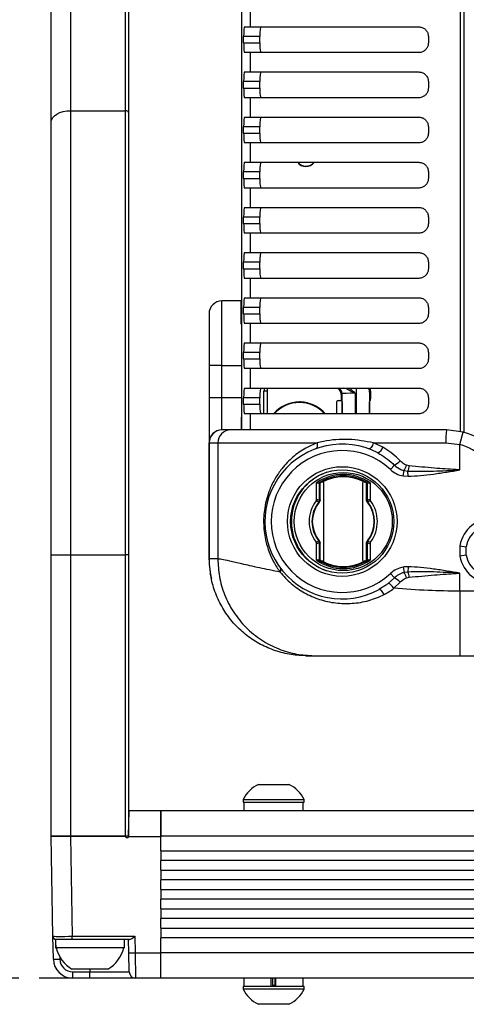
# Model space of a CAD drawing. Header units: millimetres. Extents: x 9 to 583, y 10 to 410.
# Tile 88 of 122: x 361 to 375, y 279 to 310. Entities that reach past the tile are written whole.
import ezdxf

# ---------------------------------------------------------------- set-up
doc = ezdxf.new("R2010")
doc.units = ezdxf.units.MM
doc.linetypes.add('HIDDEN', pattern=[1.905, 1.27, -0.635])
doc.layers.add('DEFAULT_2', color=5, linetype='HIDDEN')
doc.styles.add('SLDTEXTSTYLE0', font='TXT', dxfattribs={"width": 0.605})
doc.dimstyles.new('SLDDIMSTYLE0', dxfattribs={"dimtxt": 5, "dimasz": 3, "dimexe": 0, "dimexo": 0.0625, "dimgap": 1.25, "dimtad": 1, "dimlfac": 5, "dimrnd": 1e-09, "dimzin": 12, "dimdsep": 46, "dimtxsty": 'SLDTEXTSTYLE0', "dimsah": 1, "dimcen": 0.09, "dimadec": 0, "dimazin": 3, "dimtfac": 1, "dimtofl": 0, "dimtmove": 0, "dimatfit": 3, "dimfxl": 0, "dimfrac": 2, "dimtolj": 1, "dimtzin": 12, "dimarcsym": 0})

# ---------------------------------------------------------------- blocks, each defined once
blk = doc.blocks.new('_D')
at = {"layer": 'DEFAULT_2'}
for p, q in [((356.152, 327.913), (347.462, 327.913)), ((348.462, 327.913), (348.462, 279.913)), ((364.963, 279.913), (347.462, 279.913))]:
    blk.add_line(p, q, dxfattribs=at)
for points in [[(348.462, 327.913), (347.862, 324.913), (349.062, 324.913)], [(348.462, 279.913), (349.062, 282.913), (347.862, 282.913)]]:
    blk.add_solid(points, dxfattribs=at)
at = {"layer": 'DEFAULT_2', "insert": (342.017, 297.758), "char_height": 5, "attachment_point": 1, "rotation": 90, "style": 'SLDTEXTSTYLE0'}
blk.add_mtext('240', dxfattribs=at)

msp = doc.modelspace()

# ---------------------------------------------------------------- linework, layer by layer
at = {"color": 8, "linetype": 'Continuous', "lineweight": 25}
for p, q in [((374.8629, 296.8564), (374.8629, 358.9698)), ((368.8629, 298.1148), (368.8629, 297.4131)), ((371.1892, 297.4131), (371.1892, 298.0394)), ((371.5891, 298.0497), (371.5891, 297.4131)), ((371.6366, 297.4131), (371.6366, 298.2131)), ((368.3452, 296.9131), (368.3452, 297.4131)), ((364.4627, 284.3006), (364.4629, 284.3122)), ((362.4281, 280.5736), (362.4293, 280.5026)), ((363.3629, 280.1931), (363.3629, 280.1096)), ((369.0228, 279.6931), (369.1029, 279.6931))]:
    msp.add_line(p, q, dxfattribs=at)
at = {"color": 7, "linetype": 'Continuous', "lineweight": 25}
for p, q in [((374.9629, 358.9852), (374.9629, 296.841)), ((362.7629, 325.8729), (362.7629, 306.81)), ((364.4629, 306.81), (364.4629, 325.8729)), ((364.5629, 325.8155), (364.5629, 306.7527)), ((362.1629, 306.4659), (362.1629, 325.5287)), ((368.0629, 314.2131), (368.0629, 297.3131)), ((368.0716, 296.9131), (368.0716, 314.0131)), ((368.3452, 309.4131), (368.3452, 310.0131)), ((368.1591, 309.4131), (368.3452, 309.4131)), ((368.3452, 309.4131), (373.5629, 309.4131)), ((368.1328, 308.9131), (368.1328, 309.1131)), ((368.6348, 309.1131), (368.1328, 309.1131)), ((368.6348, 308.9131), (368.6348, 309.1131)), ((373.8629, 309.1131), (373.8629, 308.9131)), ((368.1328, 308.9131), (368.6348, 308.9131)), ((368.3452, 308.6131), (368.1591, 308.6131)), ((368.3452, 308.0131), (368.3452, 308.6131)), ((373.5629, 308.6131), (368.3452, 308.6131)), ((368.1591, 308.0131), (368.3452, 308.0131)), ((368.3452, 308.0131), (373.5629, 308.0131)), ((368.1328, 307.5131), (368.1328, 307.7131)), ((368.6348, 307.7131), (368.1328, 307.7131)), ((368.1328, 307.5131), (368.6348, 307.5131)), ((368.6348, 307.5131), (368.6348, 307.7131)), ((373.8629, 307.7131), (373.8629, 307.5131)), ((368.3452, 307.2131), (368.1591, 307.2131)), ((368.3452, 306.6131), (368.3452, 307.2131)), ((373.5629, 307.2131), (368.3452, 307.2131)), ((362.7629, 306.81), (362.7629, 293.0442)), ((362.7629, 306.81), (364.4629, 306.81)), ((364.4629, 293.0442), (364.4629, 306.81)), ((364.5629, 306.7527), (364.5629, 293.0442)), ((368.1591, 306.6131), (368.3452, 306.6131)), ((368.3452, 306.6131), (373.5629, 306.6131)), ((362.1629, 293.0442), (362.1629, 306.4659)), ((368.1328, 306.1131), (368.1328, 306.3131)), ((368.6348, 306.3131), (368.1328, 306.3131)), ((368.6348, 306.1131), (368.6348, 306.3131)), ((373.8629, 306.3131), (373.8629, 306.1131)), ((368.1328, 306.1131), (368.6348, 306.1131)), ((368.3452, 305.8131), (368.1591, 305.8131)), ((368.3452, 305.2131), (368.3452, 305.8131)), ((373.5629, 305.8131), (368.3452, 305.8131)), ((368.1591, 305.2131), (368.3452, 305.2131)), ((368.3452, 305.2131), (373.5629, 305.2131)), ((368.1328, 304.7131), (368.1328, 304.9131)), ((368.6348, 304.9131), (368.1328, 304.9131)), ((368.1328, 304.7131), (368.6348, 304.7131)), ((368.6348, 304.7131), (368.6348, 304.9131)), ((373.8629, 304.9131), (373.8629, 304.7131)), ((368.3452, 304.4131), (368.1591, 304.4131)), ((368.3452, 303.8131), (368.3452, 304.4131)), ((373.5629, 304.4131), (368.3452, 304.4131)), ((368.1591, 303.8131), (368.3452, 303.8131)), ((368.3452, 303.8131), (373.5629, 303.8131)), ((368.1328, 303.3131), (368.1328, 303.5131)), ((368.6348, 303.5131), (368.1328, 303.5131)), ((368.6348, 303.3131), (368.6348, 303.5131)), ((373.8629, 303.5131), (373.8629, 303.3131)), ((368.1328, 303.3131), (368.6348, 303.3131)), ((368.3452, 303.0131), (368.1591, 303.0131)), ((368.3452, 302.4131), (368.3452, 303.0131)), ((373.5629, 303.0131), (368.3452, 303.0131)), ((368.1591, 302.4131), (368.3452, 302.4131)), ((368.3452, 302.4131), (373.5629, 302.4131)), ((368.1328, 301.9131), (368.1328, 302.1131)), ((368.6348, 302.1131), (368.1328, 302.1131)), ((368.6348, 301.9131), (368.6348, 302.1131)), ((373.8629, 302.1131), (373.8629, 301.9131)), ((368.1328, 301.9131), (368.6348, 301.9131)), ((368.3452, 301.6131), (368.1591, 301.6131)), ((368.3452, 301.0131), (368.3452, 301.6131)), ((373.5629, 301.6131), (368.3452, 301.6131)), ((367.459, 298.9131), (367.459, 300.9131)), ((368.0495, 300.9131), (367.459, 300.9131)), ((368.0495, 300.9131), (368.0495, 300.1892)), ((368.0495, 300.9131), (368.0629, 300.9131)), ((368.1591, 301.0131), (368.3452, 301.0131)), ((368.3452, 301.0131), (373.5629, 301.0131)), ((367.059, 300.5131), (367.059, 298.9131)), ((368.1328, 300.5131), (368.1328, 300.7131)), ((368.6348, 300.7131), (368.1328, 300.7131)), ((368.1328, 300.5131), (368.6348, 300.5131)), ((368.6348, 300.5131), (368.6348, 300.7131)), ((373.8629, 300.7131), (373.8629, 300.5131)), ((368.3452, 300.2131), (368.1591, 300.2131)), ((368.3452, 299.6131), (368.3452, 300.2131)), ((373.5629, 300.2131), (368.3452, 300.2131)), ((368.1591, 299.6131), (368.3452, 299.6131)), ((368.3452, 299.6131), (373.5629, 299.6131)), ((368.1328, 299.1131), (368.1328, 299.3131)), ((368.6348, 299.3131), (368.1328, 299.3131)), ((368.6348, 299.1131), (368.6348, 299.3131)), ((373.8629, 299.3131), (373.8629, 299.1131)), ((367.459, 298.9131), (367.059, 298.9131)), ((367.059, 298.9131), (367.059, 297.9131)), ((367.459, 298.9131), (368.0629, 298.9131)), ((367.459, 297.9131), (367.459, 298.9131)), ((368.1328, 299.1131), (368.6348, 299.1131)), ((368.3452, 298.8131), (368.1591, 298.8131)), ((368.3452, 298.2131), (368.3452, 298.8131)), ((373.5629, 298.8131), (368.3452, 298.8131)), ((368.1591, 298.2131), (368.3452, 298.2131)), ((368.3452, 298.2131), (373.5629, 298.2131)), ((368.7629, 298.1148), (368.7629, 298.12)), ((368.8629, 298.1148), (368.7629, 298.1148)), ((368.7629, 297.4131), (368.7629, 298.1148)), ((371.1892, 298.0394), (371.1629, 298.0131)), ((371.1629, 298.0131), (371.1629, 297.8302)), ((372.0698, 298.1202), (372.0365, 298.0869)), ((372.0365, 298.0869), (372.0365, 297.4131)), ((372.0698, 298.1202), (372.0698, 297.8765)), ((367.059, 297.9131), (367.059, 296.5158)), ((367.459, 297.9131), (367.059, 297.9131)), ((367.459, 296.9151), (367.459, 297.9131)), ((368.0629, 297.9131), (367.459, 297.9131)), ((368.1328, 297.7131), (368.1328, 297.9131)), ((368.6348, 297.9131), (368.1328, 297.9131)), ((368.1328, 297.7131), (368.6348, 297.7131)), ((368.6348, 297.7131), (368.6348, 297.9131)), ((369.8629, 297.7811), (369.8629, 297.7631)), ((370.013, 297.7705), (370.013, 297.7523)), ((371.0229, 297.4131), (371.0229, 297.7902)), ((371.0628, 297.8302), (371.1629, 297.8302)), ((371.1629, 297.8302), (371.1819, 297.8112)), ((371.1871, 297.706), (371.1871, 297.4131)), ((372.0386, 297.4131), (372.0386, 297.706)), ((372.0439, 297.8112), (372.0692, 297.8365)), ((373.8629, 297.9131), (373.8629, 297.7131)), ((368.3452, 297.4131), (368.1591, 297.4131)), ((373.5629, 297.4131), (368.3452, 297.4131)), ((368.0629, 296.9131), (368.0629, 297.3131)), ((367.4614, 296.9131), (367.459, 296.9151)), ((367.4651, 296.9131), (367.4614, 296.9131)), ((367.7302, 296.9131), (367.4651, 296.9131)), ((374.4306, 296.9131), (367.7302, 296.9131)), ((374.9462, 296.8455), (374.4306, 296.9131)), ((374.8431, 296.459), (374.9462, 296.8455)), ((367.059, 296.5158), (367.059, 292.9131)), ((367.059, 296.5158), (367.062, 296.5131)), ((367.062, 296.5131), (367.0666, 296.5131)), ((367.0666, 296.5131), (367.3318, 296.5131)), ((367.0666, 292.9131), (367.0666, 296.5131)), ((367.3318, 296.5131), (370.4097, 296.5131)), ((367.3318, 296.5131), (367.3318, 292.9131)), ((372.4505, 296.3812), (372.1593, 296.5131)), ((372.1593, 296.5131), (374.4075, 296.5131)), ((374.4075, 296.5131), (374.8431, 296.459)), ((374.8431, 295.6731), (374.8431, 296.459)), ((372.6858, 295.6864), (372.8103, 295.8207)), ((373.0807, 295.4871), (373.1123, 295.654)), ((373.1123, 295.654), (373.2307, 295.6386)), ((373.2678, 295.8025), (373.1879, 295.8209)), ((373.2352, 295.4748), (373.2307, 295.6386)), ((370.4339, 295.2519), (370.3932, 295.2734)), ((370.3932, 294.7569), (370.3932, 295.2734)), ((370.4831, 294.7352), (370.4831, 295.2829)), ((370.4951, 295.2898), (370.4951, 294.7352)), ((370.5139, 295.2791), (370.5049, 295.2633)), ((370.5049, 294.7473), (370.5049, 295.2633)), ((370.5408, 295.2843), (370.5318, 295.2895)), ((370.6229, 292.8845), (370.6229, 295.2618)), ((371.8229, 295.2618), (371.8229, 292.8845)), ((371.9139, 295.2895), (371.9049, 295.2843)), ((371.9408, 295.2633), (371.9318, 295.2791)), ((371.9408, 294.7473), (371.9408, 295.2633)), ((371.9506, 294.7352), (371.9506, 295.2898)), ((371.9626, 295.2829), (371.9626, 294.7352)), ((372.0525, 295.2734), (372.0118, 295.2519)), ((372.0525, 295.2734), (372.0525, 294.7569)), ((373.0807, 295.4871), (373.2352, 295.4748)), ((370.467, 294.6842), (370.3788, 294.7143)), ((370.464, 294.6801), (370.467, 294.6842)), ((370.4732, 294.6727), (370.464, 294.6801)), ((370.4783, 294.6798), (370.4732, 294.6727)), ((370.4827, 294.7285), (370.4831, 294.7352)), ((370.4951, 294.7352), (370.4831, 294.7352)), ((370.4951, 294.7352), (370.4944, 294.724)), ((371.9513, 294.724), (371.9506, 294.7352)), ((371.9626, 294.7352), (371.9506, 294.7352)), ((371.9626, 294.7352), (371.963, 294.7285)), ((371.9725, 294.6727), (371.9674, 294.6798)), ((371.9817, 294.6801), (371.9725, 294.6727)), ((372.0669, 294.7143), (371.9787, 294.6842)), ((371.9787, 294.6842), (371.9817, 294.6801)), ((370.3788, 293.4319), (370.467, 293.462)), ((370.4732, 293.4735), (370.464, 293.4662)), ((370.467, 293.462), (370.464, 293.4662)), ((370.4732, 293.4735), (370.4783, 293.4664)), ((370.4831, 293.411), (370.4827, 293.4178)), ((370.4831, 292.8633), (370.4831, 293.411)), ((370.4951, 293.411), (370.4831, 293.411)), ((370.4944, 293.4222), (370.4951, 293.411)), ((370.4951, 293.411), (370.4951, 292.8564)), ((371.9506, 293.411), (371.9513, 293.4222)), ((371.9626, 293.411), (371.9506, 293.411)), ((371.9506, 292.8564), (371.9506, 293.411)), ((371.963, 293.4178), (371.9626, 293.411)), ((371.9626, 293.411), (371.9626, 292.8633)), ((371.9674, 293.4664), (371.9725, 293.4735)), ((371.9817, 293.4662), (371.9725, 293.4735)), ((371.9817, 293.4662), (371.9787, 293.462)), ((371.9787, 293.462), (372.0669, 293.4319)), ((370.3932, 292.8728), (370.3932, 293.3894)), ((370.5049, 292.8829), (370.5049, 293.3989)), ((371.9408, 292.8829), (371.9408, 293.3989)), ((372.0525, 293.3894), (372.0525, 292.8728)), ((374.8431, 293.3237), (374.8431, 293.0025)), ((374.8431, 293.3237), (375.0405, 293.2916)), ((375.0405, 293.0346), (375.0405, 293.2916)), ((362.1629, 293.0442), (362.7629, 293.0442)), ((362.1629, 284.3131), (362.1629, 293.0442)), ((362.7629, 293.0442), (364.4629, 293.0442)), ((362.7629, 293.0442), (362.7629, 284.3131)), ((364.4629, 284.3131), (364.4629, 293.0442)), ((364.5629, 293.0442), (364.4629, 293.0442)), ((364.5629, 293.0442), (364.5629, 284.3131)), ((367.059, 292.9131), (367.0666, 292.9131)), ((367.3318, 292.9131), (367.0666, 292.9131)), ((370.3932, 292.8728), (370.4339, 292.8943)), ((370.5049, 292.8829), (370.5139, 292.8671)), ((370.5318, 292.8567), (370.5408, 292.8619)), ((371.9049, 292.8619), (371.9139, 292.8567)), ((371.9318, 292.8671), (371.9408, 292.8829)), ((372.0118, 292.8943), (372.0525, 292.8728)), ((375.0405, 293.0346), (374.8431, 293.0025)), ((373.0807, 292.6591), (373.1123, 292.4922)), ((373.2307, 292.5076), (373.1123, 292.4922)), ((373.2352, 292.6714), (373.2307, 292.5076)), ((372.8103, 292.3255), (372.624, 292.158)), ((372.6858, 292.4598), (372.8103, 292.3255)), ((372.7938, 292.0039), (372.984, 292.1913)), ((373.1879, 292.3254), (373.2678, 292.3437)), ((374.8431, 291.9131), (374.8431, 292.4731)), ((372.4108, 292.0122), (372.333, 291.9627)), ((377.659, 291.9131), (374.8431, 291.9131)), ((370.0705, 289.9131), (370.3203, 289.9131)), ((374.8431, 289.9131), (377.659, 289.9131)), ((368.5879, 285.9231), (369.5379, 285.9231)), ((368.1129, 285.4491), (368.1129, 285.3731)), ((368.1129, 285.4491), (370.0129, 285.4491)), ((368.1129, 285.3731), (370.0129, 285.3731)), ((368.1429, 285.3731), (368.1429, 285.1131)), ((369.9829, 285.1131), (369.9829, 285.3731)), ((370.0129, 285.3731), (370.0129, 285.4491)), ((364.5628, 284.3124), (364.5768, 285.1131)), ((364.5768, 285.1131), (365.5629, 285.1131)), ((365.5629, 285.1131), (506.5629, 285.1131)), ((365.5629, 284.3131), (365.5629, 285.1131)), ((365.5629, 285.1131), (365.5629, 284.2991)), ((362.7629, 284.3131), (362.1629, 284.3131)), ((362.217, 281.2114), (362.1629, 284.3131)), ((362.1629, 284.3131), (362.7628, 284.3131)), ((362.7628, 284.3131), (362.8169, 281.2114)), ((364.4336, 284.3131), (362.7628, 284.3131)), ((362.7629, 284.3131), (364.4629, 284.3131)), ((364.5629, 284.3131), (364.4629, 284.3131)), ((364.4629, 284.3131), (364.4629, 284.3122)), ((364.5029, 284.2731), (364.5228, 284.2731)), ((364.5628, 284.3124), (364.5603, 284.2991)), ((365.5629, 284.2991), (364.5603, 284.2991)), ((506.5629, 284.3131), (365.5629, 284.3131)), ((365.5629, 283.8631), (365.5629, 284.3131)), ((365.5629, 283.8631), (365.5629, 283.5631)), ((365.5629, 283.8631), (506.5629, 283.8631)), ((506.5629, 283.5631), (365.5629, 283.5631)), ((365.5629, 283.2631), (365.5629, 283.5631)), ((365.5629, 283.2631), (365.5629, 282.9631)), ((365.5629, 283.2631), (506.5629, 283.2631)), ((506.5629, 282.9631), (365.5629, 282.9631)), ((365.5629, 282.6631), (365.5629, 282.9631)), ((365.5629, 282.6631), (365.5629, 282.3631)), ((365.5629, 282.6631), (506.5629, 282.6631)), ((506.5629, 282.3631), (365.5629, 282.3631)), ((365.5629, 282.0631), (365.5629, 282.3631)), ((365.5629, 282.0631), (365.5629, 281.7631)), ((365.5629, 282.0631), (506.5629, 282.0631)), ((506.5629, 281.7631), (365.5629, 281.7631)), ((365.5629, 281.4631), (365.5629, 281.7631)), ((362.2294, 280.5026), (362.217, 281.2114)), ((362.8169, 281.2114), (364.7611, 281.2114)), ((362.8169, 281.1131), (362.8169, 281.2114)), ((364.7611, 281.2114), (364.77, 280.6991)), ((365.5629, 281.4631), (365.5629, 281.1631)), ((365.5629, 281.4631), (506.5629, 281.4631)), ((362.317, 281.1131), (362.2949, 281.1131)), ((362.8169, 281.1131), (362.317, 281.1131)), ((363.1466, 281.1131), (362.8169, 281.1131)), ((363.5791, 281.1131), (363.1466, 281.1131)), ((364.5906, 281.1131), (363.5791, 281.1131)), ((364.4309, 280.8531), (364.4309, 281.1131)), ((364.5701, 280.6991), (364.5629, 281.1131)), ((506.5629, 281.1631), (365.5629, 281.1631)), ((365.5629, 280.7131), (365.5629, 281.1631)), ((362.2949, 280.8531), (362.3055, 280.8531)), ((364.4309, 280.8531), (362.3055, 280.8531)), ((364.5804, 280.1096), (364.5701, 280.6991)), ((364.77, 280.6991), (365.5629, 280.6991)), ((364.77, 280.6991), (364.7803, 279.9131)), ((365.5629, 280.7131), (506.5629, 280.7131)), ((365.5629, 279.9131), (365.5629, 280.7131)), ((363.3629, 280.1931), (362.8049, 280.1931)), ((362.8293, 280.1096), (363.3629, 280.1096)), ((362.8293, 279.9131), (362.8293, 280.1096)), ((363.9209, 280.1931), (363.3629, 280.1931)), ((363.3629, 280.1096), (364.5804, 280.1096)), ((363.3629, 279.9131), (363.3629, 280.1096)), ((363.3629, 279.9131), (362.8293, 279.9131)), ((364.7803, 279.9131), (363.3629, 279.9131)), ((365.5629, 279.9131), (364.7803, 279.9131)), ((434.9139, 279.9131), (365.5629, 279.9131)), ((368.1429, 279.9131), (368.1429, 279.6531)), ((368.9907, 279.6531), (368.9907, 279.9131)), ((369.0228, 279.9131), (369.0228, 279.6667)), ((369.1029, 279.9131), (369.1029, 279.6667)), ((369.135, 279.6531), (369.135, 279.9131)), ((369.9829, 279.6531), (369.9829, 279.9131)), ((368.1129, 279.6531), (368.1129, 279.5771)), ((369.0629, 279.6531), (368.1129, 279.6531)), ((369.0629, 279.5771), (368.1129, 279.5771)), ((370.0129, 279.6531), (369.0629, 279.6531)), ((370.0129, 279.5771), (369.0629, 279.5771)), ((370.0129, 279.5771), (370.0129, 279.6531)), ((369.0629, 279.1031), (368.5879, 279.1031)), ((369.5379, 279.1031), (369.0629, 279.1031))]:
    msp.add_line(p, q, dxfattribs=at)
at = {"color": 7, "linetype": 'Continuous', "lineweight": 25, "flags": 128}
for points in [[(362.1629, 306.4659), (362.1744, 306.533), (362.2085, 306.5976), (362.264, 306.6571), (362.3386, 306.7092), (362.4295, 306.752), (362.5332, 306.7838), (362.6458, 306.8034), (362.7629, 306.81)], [(364.5629, 306.7527), (364.5609, 306.7638), (364.5552, 306.7746), (364.546, 306.7845), (364.5336, 306.7932), (364.5184, 306.8003), (364.5011, 306.8056), (364.4824, 306.8089), (364.4629, 306.81)], [(370.4097, 296.5131), (370.4158, 296.4805), (370.4183, 296.4489), (370.4172, 296.4191), (370.4124, 296.3921), (370.4041, 296.3686), (370.3926, 296.3493), (370.3781, 296.3348), (370.3612, 296.3254)], [(372.1593, 296.5131), (372.1449, 296.4734), (372.128, 296.4354), (372.1093, 296.4009), (372.0897, 296.3714), (372.07, 296.3482), (372.0511, 296.3324), (372.0338, 296.3247), (372.019, 296.3254)], [(370.4951, 295.2898), (370.5126, 295.2799), (370.5139, 295.2791)], [(371.9506, 295.2898), (371.9331, 295.2799), (371.9318, 295.2791)], [(370.4951, 292.8564), (370.5126, 292.8664), (370.5139, 292.8671)], [(371.9506, 292.8564), (371.9331, 292.8664), (371.9318, 292.8671)], [(372.492, 291.8079), (372.4722, 291.8434), (372.4505, 291.8765), (372.4279, 291.906), (372.4053, 291.9304), (372.3837, 291.949), (372.3639, 291.9608), (372.3468, 291.9655), (372.333, 291.9627)]]:
    msp.add_lwpolyline(points, dxfattribs=at)
at = {"color": 7, "linetype": 'Continuous', "lineweight": 25}
for centre, radius in [((371.1901, 294.0731), 1.7), ((371.1901, 294.0731), 1.6), ((371.2229, 294.0731), 1.5217)]:
    msp.add_circle(centre, radius, dxfattribs=at)
for centre, radius, start, end in [((370.0629, 305.4131), 0.33, 217.3052, 270), ((370.0629, 305.4131), 0.322, 218.39782, 270), ((370.0629, 305.4131), 0.33, 270, 322.6948), ((370.0629, 305.4131), 0.322, 270, 321.60218), ((367.459, 300.5131), 0.4, 90, 180), ((369.8629, 296.7131), 1.068, 90, 139.04768), ((369.8629, 296.7131), 1.05, 41.81031, 138.18969), ((369.8629, 296.7131), 1.068, 81.92013, 90), ((369.8629, 296.7131), 1.068, 40.95232, 81.92013), ((367.4586, 296.5154), 0.3996, 89.94422, 179.94411), ((367.4617, 296.5134), 0.3997, 90.04276, 180.0427), ((367.4659, 296.5139), 0.3992, 90.10943, 180.10901), ((367.731, 296.5139), 0.3992, 90.10943, 180.10901), ((376.1559, 296.6128), 1.7513, 170.12534, 183.26249), ((374.4306, 294.9131), 2, 45, 75.06152), ((371.1901, 294.0731), 2.4, 62.58892, 298.43951), ((374.4306, 294.9131), 1.6, 45, 75.06152), ((371.1901, 294.0731), 2.2, 47.16657, 312.83343), ((372.2013, 296.4426), 0.2567, 291.40398, 346.15657), ((372.4699, 296.4408), 0.7074, 298.75934, 316.61725), ((371.2229, 294.0731), 1.61, 108.3211, 180), ((373.2297, 296.2731), 0.8, 227.16657, 259.26717), ((372.5798, 295.9956), 0.6327, 327.32306, 343.97014), ((372.6178, 295.8639), 0.653, 339.81919, 354.60242), ((371.2229, 294.0731), 1.4592, 55.34692, 124.65308), ((371.2229, 294.0731), 1.4184, 56.20472, 123.79528), ((371.2229, 294.0731), 1.399, 119.59963, 120.45002), ((371.2229, 294.0731), 1.39, 118.29908, 119.38422), ((371.2229, 294.0731), 1.39, 61.70092, 118.29908), ((370.5829, 295.2618), 0.04, 0, 118.29908), ((371.8629, 295.2618), 0.04, 61.70092, 180), ((371.2229, 294.0731), 1.39, 60.61578, 61.70092), ((371.2229, 294.0731), 1.399, 59.54998, 60.40037), ((371.2229, 294.0731), 1.06, 142.7794, 217.2206), ((371.2229, 294.0731), 0.9717, 141.34575, 218.65425), ((371.2229, 294.0731), 0.96, 141.34575, 218.65425), ((370.4801, 294.7013), 0.0215, 232.58337, 265.27931), ((371.2229, 294.0731), 0.96, 140.50502, 141.34575), ((370.4817, 294.7084), 0.0201, 50.83549, 87.17848), ((371.3229, 294.0731), 1.06, 140.50438, 141.3451), ((371.1229, 294.0731), 1.06, 38.6549, 39.49562), ((371.964, 294.7084), 0.0201, 92.82152, 129.16451), ((371.2229, 294.0731), 0.96, 38.65425, 39.49498), ((371.9656, 294.7013), 0.0215, 274.72069, 307.41663), ((371.2229, 294.0731), 0.96, 321.34575, 38.65425), ((371.2229, 294.0731), 0.9717, 321.34575, 38.65425), ((371.2229, 294.0731), 1.06, 322.7794, 37.2206), ((371.2229, 294.0731), 1.61, 180, 251.67891), ((375.8301, 293.1631), 1, 189.24112, 170.75888), ((375.8301, 293.1631), 0.8, 189.24112, 170.75888), ((370.4801, 293.4449), 0.0215, 94.72069, 127.41663), ((371.2229, 294.0731), 0.96, 218.65425, 219.49498), ((370.4817, 293.4378), 0.0201, 272.82152, 309.16451), ((371.3229, 294.0731), 1.06, 218.6549, 219.49562), ((371.1229, 294.0731), 1.06, 320.50438, 321.3451), ((371.964, 293.4378), 0.0201, 230.83549, 267.17848), ((371.2229, 294.0731), 0.96, 320.50502, 321.34575), ((371.9656, 293.4449), 0.0215, 52.58337, 85.27931), ((371.2229, 294.0731), 1.4592, 235.34692, 304.65308), ((371.2229, 294.0731), 1.4184, 236.20472, 303.79528), ((371.2229, 294.0731), 1.399, 239.54998, 240.40037), ((371.2229, 294.0731), 1.39, 240.61578, 241.70092), ((370.5829, 292.8845), 0.04, 241.70092, 0), ((371.2229, 294.0731), 1.39, 241.70092, 298.29908), ((371.8629, 292.8845), 0.04, 180, 298.29908), ((371.2229, 294.0731), 1.39, 298.29908, 299.38422), ((371.2229, 294.0731), 1.399, 299.59963, 300.45002), ((373.2297, 291.8731), 0.8, 100.73283, 132.83343), ((372.5798, 292.1507), 0.6327, 16.02986, 32.67694), ((372.6178, 292.2823), 0.653, 5.39758, 20.18081), ((372.4699, 291.7054), 0.7074, 43.38275, 61.24066), ((369.0629, 284.9721), 1.063, 116.54087, 153.33838), ((369.0629, 284.9721), 1.063, 26.66162, 63.45913), ((364.4336, 284.2731), 0.04, 30, 90), ((364.5029, 284.3131), 0.04, 210, 270), ((364.5228, 284.3131), 0.04, 270, 339.57089), ((362.317, 281.2131), 0.1, 181, 270), ((363.3629, 281.1225), 1.084, 194.38727, 239.01844), ((363.3629, 281.1225), 1.084, 300.98156, 345.61273), ((364.6701, 283.5647), 2.8673, 268.00162, 271.99838), ((362.3294, 283.3681), 2.8673, 268.00162, 271.99838), ((362.8293, 280.5131), 0.6, 181, 270), ((362.8293, 280.5096), 0.4, 181, 270), ((364.7803, 280.1131), 0.2, 181, 270), ((369.0629, 280.0541), 1.063, 206.66162, 243.45913), ((369.0629, 280.0541), 1.063, 296.54087, 333.33838)]:
    msp.add_arc(centre, radius, start, end, dxfattribs=at)
at = {"color": 8, "linetype": 'Continuous', "lineweight": 25}
msp.add_arc((370.9891, 298.0394), 0.2, 0.02052, 60.28548, dxfattribs=at)
at = {"color": 7, "linetype": 'Continuous', "lineweight": 25}
for centre, major_axis, ratio, start_param, end_param in [((368.1591, 309.1131), (0, 0.3), 0.0874887, 0, 1.5707963), ((368.661, 309.1131), (0, 0.3), 0.0874887, 0, 1.5707963), ((368.1591, 308.9131), (0, 0.3), 0.0874887, 1.5707963, 3.1415927), ((368.661, 308.9131), (0, 0.3), 0.0874887, 1.5707963, 3.1415927), ((368.1591, 307.7131), (0, 0.3), 0.0874887, 0, 1.5707963), ((368.661, 307.7131), (0, 0.3), 0.0874887, 0, 1.5707963), ((368.1591, 307.5131), (0, 0.3), 0.0874887, 1.5707963, 3.1415927), ((368.661, 307.5131), (0, 0.3), 0.0874887, 1.5707963, 3.1415927), ((368.1591, 306.3131), (0, 0.3), 0.0874887, 0, 1.5707963), ((368.661, 306.3131), (0, 0.3), 0.0874887, 0, 1.5707963), ((368.1591, 306.1131), (0, 0.3), 0.0874887, 1.5707963, 3.1415927), ((368.661, 306.1131), (0, 0.3), 0.0874887, 1.5707963, 3.1415927), ((368.1591, 304.9131), (0, 0.3), 0.0874887, 0, 1.5707963), ((368.661, 304.9131), (0, 0.3), 0.0874887, 0, 1.5707963), ((368.1591, 304.7131), (0, 0.3), 0.0874887, 1.5707963, 3.1415927), ((368.661, 304.7131), (0, 0.3), 0.0874887, 1.5707963, 3.1415927), ((368.1591, 303.5131), (0, 0.3), 0.0874887, 0, 1.5707963), ((368.661, 303.5131), (0, 0.3), 0.0874887, 0, 1.5707963), ((368.1591, 303.3131), (0, 0.3), 0.0874887, 1.5707963, 3.1415927), ((368.661, 303.3131), (0, 0.3), 0.0874887, 1.5707963, 3.1415927), ((368.1591, 302.1131), (0, 0.3), 0.0874887, 0, 1.5707963), ((368.661, 302.1131), (0, 0.3), 0.0874887, 0, 1.5707963), ((368.1591, 301.9131), (0, 0.3), 0.0874887, 1.5707963, 3.1415927), ((368.661, 301.9131), (0, 0.3), 0.0874887, 1.5707963, 3.1415927), ((368.1591, 300.7131), (0, 0.3), 0.0874887, 0, 1.5707963), ((368.661, 300.7131), (0, 0.3), 0.0874887, 0, 1.5707963), ((368.1591, 300.5131), (0, 0.3), 0.0874887, 1.5707963, 3.1415927), ((368.661, 300.5131), (0, 0.3), 0.0874887, 1.5707963, 3.1415927), ((368.1591, 299.3131), (0, 0.3), 0.0874887, 0, 1.5707963), ((368.661, 299.3131), (0, 0.3), 0.0874887, 0, 1.5707963), ((368.1591, 299.1131), (0, 0.3), 0.0874887, 1.5707963, 3.1415927), ((368.661, 299.1131), (0, 0.3), 0.0874887, 1.5707963, 3.1415927), ((368.1591, 297.9131), (0, 0.3), 0.0874887, 0, 1.5707963), ((368.661, 297.9131), (0, 0.3), 0.0874887, 0, 1.5707963), ((369.3629, 298.1148), (0, 0.6001), 0.9998985, 1.4061604, 1.5707963), ((369.3629, 298.12), (0, -0.6001), 0.9998477, 4.5566009, 4.712389), ((370.9628, 298.0131), (0.1415, 0.1415), 0.9996955, 5.4979394, 7.0684312), ((371.5891, 298.0393), (0.4, 0), 0.0261826, 1.5707963, 3.1241394), ((371.4697, 298.12), (0.4244, 0.4244), 0.9996955, 5.4979394, 5.6534229), ((368.1591, 297.7131), (0, 0.3), 0.0874887, 1.5707963, 3.1415927), ((368.661, 297.7131), (0, 0.3), 0.0874887, 1.5707963, 3.1415927), ((371.0629, 297.7902), (0.0283, -0.0283), 0.9996955, 2.3563468, 3.9268385), ((372.0691, 297.8765), (0, 0.04), 0.0174551, 3.1590459, 4.712389), ((371.2107, 294.0731), (1.4118, 0), 0.9999632, 2.1122716, 2.1534912), ((371.235, 294.0731), (1.4118, 0), 0.9999632, 0.9881014, 1.0293211), ((364.2494, 294.0731), (7.1676, 0), 0.185219, 0.5162876, 0.5410602), ((378.1963, 294.0731), (7.1676, 0), 0.185219, 2.6005325, 2.625305), ((364.2494, 294.0731), (7.1676, 0), 0.185219, 5.7421251, 5.7668977), ((378.1963, 294.0731), (7.1676, 0), 0.185219, 3.6578803, 3.6826528), ((371.2107, 294.0731), (1.4118, 0), 0.9999632, 4.1296941, 4.1709137), ((371.235, 294.0731), (1.4118, 0), 0.9999632, 5.2538642, 5.2950839), ((362.8171, 281.2131), (0.6001, 0.0017), 0.0029077, 3.1416349, 4.7121267), ((363.3629, 281.1131), (0, 1.8498), 0.5773503, 1.5707963, 1.7118167), ((363.3629, 280.8531), (0, 1.8498), 0.5773503, 1.5004616, 1.5707963)]:
    msp.add_ellipse(centre, major_axis=major_axis, ratio=ratio, start_param=start_param, end_param=end_param, dxfattribs=at)
at = {"color": 8, "linetype": 'Continuous', "lineweight": 25}
msp.add_ellipse((369.3629, 298.1148), major_axis=(0, -0.5001), ratio=0.9998477, start_param=4.5144369, end_param=4.712389, dxfattribs=at)
at = {"color": 7, "linetype": 'Continuous', "lineweight": 25}
for points, knots in [([(373.5629, 309.4131), (373.5969, 309.4097), (373.665, 309.403), (373.7559, 309.3501), (373.8237, 309.2724), (373.8582, 309.1883), (373.8616, 309.1339), (373.8629, 309.1131)], [0, 0, 0, 0, 0.2191646, 0.438432, 0.6550515, 0.8684195, 1, 1, 1, 1]), ([(373.8629, 308.9131), (373.8596, 308.8797), (373.8531, 308.8129), (373.8024, 308.7238), (373.7277, 308.656), (373.6432, 308.6187), (373.5864, 308.6148), (373.5629, 308.6131)], [0, 0, 0, 0, 0.21089915, 0.42176831, 0.6335253, 0.84769614, 1, 1, 1, 1]), ([(373.5629, 308.0131), (373.5969, 308.0097), (373.665, 308.003), (373.7559, 307.9501), (373.8237, 307.8724), (373.8582, 307.7883), (373.8616, 307.7339), (373.8629, 307.7131)], [0, 0, 0, 0, 0.2191646, 0.438432, 0.6550515, 0.8684195, 1, 1, 1, 1]), ([(373.8629, 307.5131), (373.8596, 307.4797), (373.8531, 307.4129), (373.8024, 307.3238), (373.7277, 307.256), (373.6432, 307.2187), (373.5864, 307.2148), (373.5629, 307.2131)], [0, 0, 0, 0, 0.2108991, 0.4217683, 0.6335253, 0.8476961, 1, 1, 1, 1]), ([(373.5629, 306.6131), (373.5969, 306.6097), (373.665, 306.603), (373.7559, 306.5501), (373.8237, 306.4724), (373.8582, 306.3883), (373.8616, 306.3339), (373.8629, 306.3131)], [0, 0, 0, 0, 0.2191646, 0.438432, 0.6550515, 0.8684195, 1, 1, 1, 1]), ([(373.8629, 306.1131), (373.8596, 306.0797), (373.8531, 306.0129), (373.8024, 305.9238), (373.7277, 305.856), (373.6432, 305.8187), (373.5864, 305.8148), (373.5629, 305.8131)], [0, 0, 0, 0, 0.2108991, 0.4217683, 0.6335253, 0.8476961, 1, 1, 1, 1]), ([(373.5629, 305.2131), (373.5969, 305.2097), (373.665, 305.203), (373.7559, 305.1501), (373.8237, 305.0724), (373.8582, 304.9883), (373.8616, 304.9339), (373.8629, 304.9131)], [0, 0, 0, 0, 0.2191646, 0.438432, 0.6550515, 0.8684195, 1, 1, 1, 1]), ([(373.8629, 304.7131), (373.8596, 304.6797), (373.8531, 304.6129), (373.8024, 304.5238), (373.7277, 304.456), (373.6432, 304.4187), (373.5864, 304.4148), (373.5629, 304.4131)], [0, 0, 0, 0, 0.21089915, 0.42176831, 0.6335253, 0.84769614, 1, 1, 1, 1]), ([(373.5629, 303.8131), (373.5969, 303.8097), (373.665, 303.803), (373.7559, 303.7501), (373.8237, 303.6724), (373.8582, 303.5883), (373.8616, 303.5339), (373.8629, 303.5131)], [0, 0, 0, 0, 0.2191646, 0.438432, 0.6550515, 0.8684195, 1, 1, 1, 1]), ([(373.8629, 303.3131), (373.8596, 303.2797), (373.8531, 303.2129), (373.8024, 303.1238), (373.7277, 303.056), (373.6432, 303.0187), (373.5864, 303.0148), (373.5629, 303.0131)], [0, 0, 0, 0, 0.2108991, 0.4217683, 0.6335253, 0.8476961, 1, 1, 1, 1]), ([(373.5629, 302.4131), (373.5969, 302.4097), (373.665, 302.403), (373.7559, 302.3501), (373.8237, 302.2724), (373.8582, 302.1883), (373.8616, 302.1339), (373.8629, 302.1131)], [0, 0, 0, 0, 0.2191646, 0.438432, 0.6550515, 0.8684195, 1, 1, 1, 1]), ([(373.8629, 301.9131), (373.8596, 301.8797), (373.8531, 301.8129), (373.8024, 301.7238), (373.7277, 301.656), (373.6432, 301.6187), (373.5864, 301.6148), (373.5629, 301.6131)], [0, 0, 0, 0, 0.2108991, 0.4217683, 0.6335253, 0.8476961, 1, 1, 1, 1]), ([(373.5629, 301.0131), (373.5969, 301.0097), (373.665, 301.003), (373.7559, 300.9501), (373.8237, 300.8724), (373.8582, 300.7883), (373.8616, 300.7339), (373.8629, 300.7131)], [0, 0, 0, 0, 0.2191646, 0.438432, 0.6550515, 0.8684195, 1, 1, 1, 1]), ([(373.8629, 300.5131), (373.8596, 300.4797), (373.8531, 300.4129), (373.8024, 300.3238), (373.7277, 300.256), (373.6432, 300.2187), (373.5864, 300.2148), (373.5629, 300.2131)], [0, 0, 0, 0, 0.2108991, 0.4217683, 0.6335253, 0.8476961, 1, 1, 1, 1]), ([(373.5629, 299.6131), (373.5969, 299.6097), (373.665, 299.603), (373.7559, 299.5501), (373.8237, 299.4724), (373.8582, 299.3883), (373.8616, 299.3339), (373.8629, 299.3131)], [0, 0, 0, 0, 0.21916455, 0.43843197, 0.65505151, 0.86841952, 1, 1, 1, 1]), ([(373.8629, 299.1131), (373.8596, 299.0797), (373.8531, 299.0129), (373.8024, 298.9238), (373.7277, 298.856), (373.6432, 298.8187), (373.5864, 298.8148), (373.5629, 298.8131)], [0, 0, 0, 0, 0.2108991, 0.4217683, 0.6335253, 0.8476961, 1, 1, 1, 1]), ([(373.5629, 298.2131), (373.5969, 298.2097), (373.665, 298.203), (373.7559, 298.1501), (373.8237, 298.0724), (373.8582, 297.9883), (373.8616, 297.9339), (373.8629, 297.9131)], [0, 0, 0, 0, 0.2191646, 0.438432, 0.6550515, 0.8684195, 1, 1, 1, 1]), ([(371.1819, 297.8112), (371.1826, 297.8051), (371.1844, 297.7896), (371.1861, 297.736), (371.1871, 297.7062), (371.1871, 297.706)], [0, 0, 0, 0, 0.3943574, 0.9943818, 1, 1, 1, 1]), ([(372.0386, 297.706), (372.0387, 297.7062), (372.0396, 297.736), (372.0413, 297.7896), (372.0431, 297.8051), (372.0439, 297.8112)], [0, 0, 0, 0, 0.0056182, 0.6056426, 1, 1, 1, 1]), ([(373.8629, 297.7131), (373.8596, 297.6797), (373.8531, 297.6129), (373.8024, 297.5238), (373.7277, 297.456), (373.6432, 297.4187), (373.5864, 297.4148), (373.5629, 297.4131)], [0, 0, 0, 0, 0.21089915, 0.42176831, 0.6335253, 0.84769614, 1, 1, 1, 1]), ([(370.4097, 296.5131), (370.2901, 296.4615), (370.0206, 296.3451), (369.6505, 296.0789), (369.3389, 295.7575), (369.1028, 295.4117), (368.9087, 295.0169), (368.7703, 294.5297), (368.736, 293.9639), (368.8028, 293.4963), (368.9208, 293.12), (369.0654, 292.7988), (369.1945, 292.6079), (369.2645, 292.5046)], [0, 0, 0, 0, 0.0877608, 0.1977552, 0.3105341, 0.3905439, 0.4721828, 0.5868734, 0.6843504, 0.7816905, 0.8490558, 0.9182515, 1, 1, 1, 1]), ([(372.1593, 296.5131), (371.9032, 296.5593), (371.3747, 296.6545), (370.7867, 296.6003), (370.4767, 296.5286), (370.4097, 296.5131)], [0, 0, 0, 0, 0.4241817, 0.8755574, 1, 1, 1, 1]), ([(372.295, 296.2037), (372.4575, 296.1027), (372.6404, 295.9891), (372.7932, 295.8376), (372.8103, 295.8207)], [0, 0, 0, 0, 0.8881471, 1, 1, 1, 1]), ([(372.984, 295.9549), (372.9667, 295.9739), (372.8109, 296.144), (372.6201, 296.2696), (372.4505, 296.3812)], [0, 0, 0, 0, 0.1112822, 1, 1, 1, 1]), ([(373.1879, 295.8209), (373.1631, 295.8304), (373.0865, 295.8601), (373.0254, 295.9167), (372.984, 295.9549)], [0, 0, 0, 0, 0.3233494, 1, 1, 1, 1]), ([(372.8103, 295.8207), (372.8727, 295.7703), (372.9644, 295.6963), (373.0765, 295.6642), (373.1123, 295.654)], [0, 0, 0, 0, 0.6807801, 1, 1, 1, 1]), ([(373.2307, 295.6386), (373.3634, 295.6353), (373.7594, 295.6255), (374.29, 295.6473), (374.6921, 295.6659), (374.8328, 295.6726), (374.8404, 295.673), (374.8431, 295.6731)], [0, 0, 0, 0, 0.247613, 0.738528, 0.9859085, 0.9950655, 1, 1, 1, 1]), ([(373.2352, 295.4748), (373.364, 295.4815), (373.626, 295.495), (374.0277, 295.5448), (374.4321, 295.6052), (374.7065, 295.6506), (374.8405, 295.6727), (374.8431, 295.6731)], [0, 0, 0, 0, 0.2385393, 0.485325, 0.7485283, 0.9952731, 1, 1, 1, 1]), ([(374.8431, 295.6731), (374.8404, 295.6733), (374.8002, 295.676), (374.5357, 295.6938), (374.0083, 295.7276), (373.5279, 295.7762), (373.2678, 295.8025)], [0, 0, 0, 0, 0.0049456, 0.0760569, 0.499711, 1, 1, 1, 1]), ([(370.4831, 295.2829), (370.4858, 295.2845), (370.4911, 295.2877), (370.4946, 295.2897), (370.495, 295.2898), (370.4951, 295.2898)], [0, 0, 0, 0, 0.406847, 0.8152741, 1, 1, 1, 1]), ([(371.9506, 295.2898), (371.951, 295.2896), (371.9518, 295.2893), (371.9567, 295.2865), (371.9609, 295.2839), (371.9626, 295.2829)], [0, 0, 0, 0, 0.3716349, 0.742531, 1, 1, 1, 1]), ([(370.3788, 294.7143), (370.3829, 294.7208), (370.3913, 294.7338), (370.3925, 294.7492), (370.3932, 294.7569)], [0, 0, 0, 0, 0.49939253, 1, 1, 1, 1]), ([(370.467, 294.6842), (370.4687, 294.6872), (370.4755, 294.6991), (370.4806, 294.7144), (370.4824, 294.7265), (370.4827, 294.7285)], [0, 0, 0, 0, 0.2196353, 0.8726813, 1, 1, 1, 1]), ([(370.4944, 294.724), (370.4942, 294.722), (370.4926, 294.7098), (370.4874, 294.6945), (370.4802, 294.6828), (370.4783, 294.6798)], [0, 0, 0, 0, 0.1269464, 0.7797883, 1, 1, 1, 1]), ([(370.5049, 294.7473), (370.5049, 294.7467), (370.5049, 294.7435), (370.5041, 294.7304), (370.4989, 294.7081), (370.4876, 294.6917), (370.482, 294.6837)], [0, 0, 0, 0, 0.0272277, 0.1362103, 0.5769156, 1, 1, 1, 1]), ([(371.9637, 294.6837), (371.9571, 294.6933), (371.9439, 294.7125), (371.9419, 294.7357), (371.9408, 294.7473)], [0, 0, 0, 0, 0.4999565, 1, 1, 1, 1]), ([(371.9674, 294.6798), (371.9628, 294.6881), (371.9557, 294.7009), (371.9522, 294.7165), (371.9514, 294.7227), (371.9513, 294.724)], [0, 0, 0, 0, 0.59801519, 0.91996786, 1, 1, 1, 1]), ([(371.963, 294.7285), (371.9632, 294.7272), (371.9641, 294.721), (371.9676, 294.7055), (371.9743, 294.6926), (371.9787, 294.6842)], [0, 0, 0, 0, 0.0802795, 0.4027816, 1, 1, 1, 1]), ([(372.0525, 294.7569), (372.0532, 294.7492), (372.0544, 294.7338), (372.0628, 294.7208), (372.0669, 294.7143)], [0, 0, 0, 0, 0.4997894, 1, 1, 1, 1]), ([(370.3932, 293.3894), (370.3925, 293.397), (370.3913, 293.4124), (370.3829, 293.4254), (370.3788, 293.4319)], [0, 0, 0, 0, 0.4997894, 1, 1, 1, 1]), ([(370.4827, 293.4178), (370.4825, 293.419), (370.4816, 293.4252), (370.4781, 293.4407), (370.4714, 293.4536), (370.467, 293.462)], [0, 0, 0, 0, 0.0802795, 0.4027816, 1, 1, 1, 1]), ([(370.4783, 293.4664), (370.483, 293.4581), (370.49, 293.4453), (370.4935, 293.4298), (370.4943, 293.4235), (370.4944, 293.4222)], [0, 0, 0, 0, 0.5980152, 0.9199679, 1, 1, 1, 1]), ([(370.482, 293.4625), (370.4824, 293.4621), (370.4844, 293.4597), (370.4921, 293.4491), (370.5023, 293.4287), (370.504, 293.4088), (370.5049, 293.3989)], [0, 0, 0, 0, 0.02690838, 0.13461104, 0.57002525, 1, 1, 1, 1]), ([(371.9408, 293.3989), (371.9419, 293.4105), (371.9439, 293.4337), (371.9571, 293.4529), (371.9637, 293.4625)], [0, 0, 0, 0, 0.4999659, 1, 1, 1, 1]), ([(371.9513, 293.4222), (371.9533, 293.4325), (371.9563, 293.4482), (371.9645, 293.4617), (371.9674, 293.4664)], [0, 0, 0, 0, 0.6545677, 1, 1, 1, 1]), ([(371.9787, 293.462), (371.976, 293.4573), (371.9683, 293.4435), (371.9651, 293.428), (371.963, 293.4178)], [0, 0, 0, 0, 0.3446802, 1, 1, 1, 1]), ([(372.0669, 293.4319), (372.0628, 293.4254), (372.0544, 293.4124), (372.0532, 293.3971), (372.0525, 293.3894)], [0, 0, 0, 0, 0.4993925, 1, 1, 1, 1]), ([(367.059, 292.9131), (367.059, 292.9131), (367.059, 292.7995), (367.0653, 292.5937), (367.1118, 292.3942), (367.1325, 292.3054)], [0, 0, 0, 0, 0.0000196, 0.5554336, 1, 1, 1, 1]), ([(370.0705, 289.9131), (370.0612, 289.9131), (369.8866, 289.9137), (369.5417, 289.9457), (369.0557, 290.0745), (368.5938, 290.2845), (368.1762, 290.5666), (367.8075, 290.9187), (367.5049, 291.325), (367.2747, 291.7803), (367.1038, 292.3103), (367.0799, 292.6974), (367.0666, 292.9131)], [0, 0, 0, 0, 0.005893, 0.1112335, 0.2195764, 0.3247989, 0.4330238, 0.5390375, 0.6481357, 0.7539851, 0.8629164, 1, 1, 1, 1]), ([(367.3318, 292.9131), (367.3414, 292.7301), (367.3614, 292.3532), (367.5277, 291.7941), (367.8034, 291.2564), (368.1921, 290.7768), (368.6699, 290.3866), (369.2056, 290.1098), (369.7626, 289.9429), (370.1381, 289.9228), (370.3203, 289.9131)], [0, 0, 0, 0, 0.116516, 0.2400113, 0.3686408, 0.5, 0.6313592, 0.7599887, 0.883484, 1, 1, 1, 1]), ([(369.2643, 292.5046), (369.1514, 292.5272), (368.9269, 292.572), (368.6133, 292.6384), (368.3284, 292.7007), (367.9995, 292.7752), (367.6882, 292.8463), (367.4385, 292.902), (367.3664, 292.9095), (367.3318, 292.9131)], [0, 0, 0, 0, 0.1054587, 0.2095246, 0.3255173, 0.4313535, 0.6352941, 0.8247749, 1, 1, 1, 1]), ([(370.4951, 292.8564), (370.4947, 292.8566), (370.4939, 292.857), (370.4891, 292.8598), (370.4848, 292.8623), (370.4831, 292.8633)], [0, 0, 0, 0, 0.3716349, 0.742531, 1, 1, 1, 1]), ([(371.9626, 292.8633), (371.9599, 292.8617), (371.9546, 292.8585), (371.9511, 292.8566), (371.9507, 292.8564), (371.9506, 292.8564)], [0, 0, 0, 0, 0.406847, 0.8152741, 1, 1, 1, 1]), ([(369.2643, 292.5049), (369.2705, 292.5166), (369.283, 292.5399), (369.2902, 292.5728), (369.2891, 292.6025), (369.2804, 292.6176), (369.2761, 292.6251)], [0, 0, 0, 0, 0.2499763, 0.4999684, 0.7499763, 1, 1, 1, 1]), ([(369.2644, 292.5048), (369.2644, 292.5048), (369.3665, 292.3756), (369.5991, 292.1357), (370.0154, 291.8458), (370.4843, 291.6436), (370.9842, 291.5328), (371.4974, 291.5218), (372.0061, 291.5995), (372.3332, 291.7398), (372.492, 291.8079)], [0, 0, 0, 0, 0.0000029, 0.1446669, 0.2893297, 0.4348839, 0.5804393, 0.7230694, 0.8655449, 1, 1, 1, 1]), ([(373.1123, 292.4922), (373.0803, 292.4829), (372.9914, 292.4571), (372.8889, 292.3973), (372.8277, 292.3414), (372.8103, 292.3255)], [0, 0, 0, 0, 0.2870076, 0.79681973, 1, 1, 1, 1]), ([(373.2352, 292.6714), (373.2039, 292.6713), (373.152, 292.671), (373.1009, 292.6625), (373.0807, 292.6591)], [0, 0, 0, 0, 0.605198, 1, 1, 1, 1]), ([(374.8431, 292.4731), (374.8404, 292.4732), (374.8328, 292.4736), (374.6921, 292.4803), (374.29, 292.4989), (373.7594, 292.5207), (373.3634, 292.5109), (373.2307, 292.5076)], [0, 0, 0, 0, 0.0049346, 0.0140915, 0.261472, 0.752387, 1, 1, 1, 1]), ([(374.8431, 292.4731), (374.8405, 292.4735), (374.7065, 292.4957), (374.4321, 292.541), (374.0277, 292.6014), (373.626, 292.6512), (373.364, 292.6648), (373.2352, 292.6714)], [0, 0, 0, 0, 0.0047269, 0.2514717, 0.514675, 0.7614607, 1, 1, 1, 1]), ([(372.984, 292.1913), (372.9954, 292.2033), (373.0522, 292.263), (373.1276, 292.2977), (373.1879, 292.3254)], [0, 0, 0, 0, 0.2009131, 1, 1, 1, 1]), ([(373.2678, 292.3437), (373.5279, 292.3702), (373.9066, 292.4088), (374.3974, 292.4429), (374.6509, 292.4602), (374.7905, 292.4696), (374.8253, 292.4719), (374.8362, 292.4727), (374.8404, 292.4729), (374.8431, 292.4731)], [0, 0, 0, 0, 0.5002367, 0.7284374, 0.9292459, 0.9794373, 0.991985, 0.9950549, 1, 1, 1, 1]), ([(372.492, 291.8079), (372.595, 291.868), (372.698, 291.928), (372.7935, 292.0036), (372.7935, 292.0036)], [0, 0, 0, 0, 0.9999679, 1, 1, 1, 1]), ([(374.8431, 291.9131), (374.5115, 291.9175), (373.8178, 291.9268), (373.1449, 291.9774), (372.7936, 292.0039)], [0, 0, 0, 0, 0.4778524, 1, 1, 1, 1]), ([(374.8431, 291.9131), (374.8431, 291.7911), (374.8431, 291.5399), (374.8431, 291.1671), (374.8431, 290.8087), (374.8431, 290.4889), (374.8431, 290.2288), (374.8431, 290.0442), (374.8431, 289.933), (374.8431, 289.9196), (374.8431, 289.9131)], [0, 0, 0, 0, 0.116516, 0.2400113, 0.3686408, 0.5, 0.6313592, 0.7599887, 0.883484, 1, 1, 1, 1]), ([(370.3203, 289.9131), (370.3355, 289.9131), (370.3652, 289.9131), (370.4343, 289.9131), (370.5205, 289.9131), (370.6474, 289.9131), (370.8336, 289.9131), (371.1034, 289.9131), (371.4087, 289.9131), (371.7376, 289.9131), (372.0844, 289.9131), (372.4678, 289.9131), (372.8913, 289.9131), (373.3454, 289.9131), (373.9899, 289.9131), (374.5012, 289.9131), (374.8431, 289.9131)], [0, 0, 0, 0, 0.0607864, 0.1187553, 0.1740517, 0.226843, 0.3102639, 0.3909042, 0.4697701, 0.5341713, 0.5981959, 0.6646516, 0.7300617, 0.797467, 0.8645637, 1, 1, 1, 1]), ([(364.5906, 281.1131), (364.6004, 281.115), (364.6219, 281.1192), (364.6715, 281.1486), (364.7194, 281.1815), (364.7517, 281.2046), (364.7608, 281.2111), (364.7611, 281.2114)], [0, 0, 0, 0, 0.2207841, 0.4856743, 0.8546474, 0.9945297, 1, 1, 1, 1])]:
    msp.add_open_spline(points, degree=3, knots=knots, dxfattribs=at)
at = {"color": 8, "linetype": 'Continuous', "lineweight": 25}
for points, knots in [([(371.5891, 298.0497), (371.5886, 298.05), (371.5856, 298.0515), (371.576, 298.0563), (371.5306, 298.079), (371.4157, 298.1338), (371.3124, 298.1947), (371.2366, 298.213), (371.2362, 298.2131)], [0, 0, 0, 0, 0.0045865, 0.0250667, 0.0816453, 0.3908484, 0.9971954, 1, 1, 1, 1]), ([(371.3955, 298.2131), (371.4253, 298.1939), (371.4963, 298.1482), (371.5538, 298.085), (371.5887, 298.0501), (371.5891, 298.0497)], [0, 0, 0, 0, 0.4172149, 0.9939041, 1, 1, 1, 1]), ([(372.0365, 298.0869), (372.0365, 298.0874), (372.0365, 298.0897), (372.0363, 298.096), (372.0354, 298.1126), (372.0313, 298.1526), (372.0189, 298.1881), (372.0102, 298.2131)], [0, 0, 0, 0, 0.0108947, 0.0553302, 0.1487104, 0.4018345, 1, 1, 1, 1]), ([(372.0176, 298.2131), (372.025, 298.1832), (372.0347, 298.1442), (372.0362, 298.1024), (372.0365, 298.0904), (372.0365, 298.0875), (372.0365, 298.0869)], [0, 0, 0, 0, 0.7156722, 0.932434, 0.9855606, 1, 1, 1, 1]), ([(372.6241, 292.158), (372.5981, 292.1374), (372.5302, 292.0836), (372.4564, 292.0394), (372.4108, 292.0122)], [0, 0, 0, 0, 0.3825078, 1, 1, 1, 1])]:
    msp.add_open_spline(points, degree=3, knots=knots, dxfattribs=at)
at = {"color": 7, "linetype": 'Continuous', "lineweight": 25}
msp.add_open_spline([(372.7938, 292.0039), (372.7782, 292.0229), (372.747, 292.0607), (372.6975, 292.1097), (372.6531, 292.146), (372.6337, 292.154), (372.624, 292.158)], degree=3, dxfattribs=at)

# ---------------------------------------------------------------- dimensions: what is measured, and where the dimension line sits
at = {"layer": 'DEFAULT_2'}
dim = msp.add_linear_dim(base=(348.4619, 279.9131), p1=(356.7524, 327.9131), p2=(365.5629, 279.9131), angle=90, dimstyle='SLDDIMSTYLE0', dxfattribs=at)
dim.commit()
dim.dimension.update_dxf_attribs({"geometry": '_D', "text_midpoint": (348.4619, 303.4874), "dimtype": 160})

doc.saveas('drawing.dxf')
